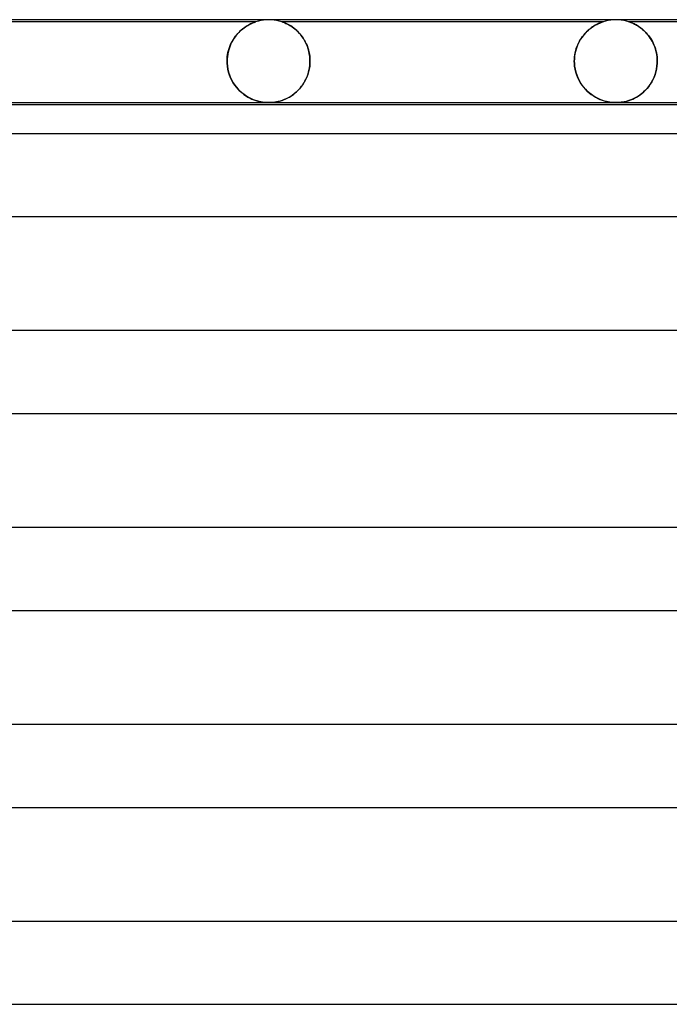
# Model space of a CAD drawing. Header units: millimetres. Extents: x -258 to 258, y -2 to 190.
# Tile 39 of 41: x 122 to 153, y 142 to 190. Entities that reach past the tile are written whole.
import ezdxf

# ---------------------------------------------------------------- set-up
doc = ezdxf.new("R2010")
doc.units = ezdxf.units.MM
doc.layers.add('HIDDEN', color=7, linetype='Continuous')
doc.layers.add('THICK', color=7, linetype='Continuous')

msp = doc.modelspace()

# ---------------------------------------------------------------- linework, layer by layer
at = {"layer": 'HIDDEN'}
for p, q in [((134, 190), (133.873, 189.996)), ((134.127, 189.996), (134, 190)), ((150.75, 190), (150.623, 189.996)), ((150.877, 189.996), (150.75, 190)), ((133.376, 189.9), (117.874, 189.9)), ((132.729, 189.548), (132.668, 189.497)), ((132.688, 189.514), (132.75, 189.565)), ((132.789, 189.595), (132.729, 189.548)), ((132.75, 189.565), (132.81, 189.611)), ((132.848, 189.638), (132.789, 189.595)), ((132.81, 189.611), (132.87, 189.652)), ((132.906, 189.676), (132.848, 189.638)), ((132.87, 189.652), (132.928, 189.69)), ((132.962, 189.711), (132.906, 189.676)), ((132.928, 189.69), (132.985, 189.724)), ((133.016, 189.742), (132.962, 189.711)), ((132.985, 189.724), (133.039, 189.755)), ((133.067, 189.77), (133.016, 189.742)), ((133.039, 189.755), (133.09, 189.782)), ((133.115, 189.794), (133.067, 189.77)), ((133.09, 189.782), (133.138, 189.805)), ((133.162, 189.816), (133.115, 189.794)), ((133.138, 189.805), (133.183, 189.826)), ((133.206, 189.836), (133.162, 189.816)), ((133.183, 189.826), (133.223, 189.843)), ((133.247, 189.853), (133.206, 189.836)), ((133.223, 189.843), (133.261, 189.859)), ((133.283, 189.867), (133.247, 189.853)), ((133.261, 189.859), (133.297, 189.872)), ((133.314, 189.879), (133.283, 189.867)), ((133.297, 189.872), (133.328, 189.884)), ((133.34, 189.888), (133.314, 189.879)), ((133.328, 189.884), (133.353, 189.893)), ((133.359, 189.895), (133.34, 189.888)), ((133.353, 189.893), (133.37, 189.898)), ((133.371, 189.899), (133.359, 189.895)), ((133.37, 189.898), (133.376, 189.9)), ((133.376, 189.9), (133.371, 189.899)), ((133.497, 189.936), (133.376, 189.9)), ((133.621, 189.964), (133.497, 189.936)), ((133.747, 189.984), (133.621, 189.964)), ((133.873, 189.996), (133.747, 189.984)), ((134.253, 189.984), (134.127, 189.996)), ((134.379, 189.964), (134.253, 189.984)), ((134.503, 189.936), (134.379, 189.964)), ((134.624, 189.9), (134.503, 189.936)), ((134.628, 189.899), (134.624, 189.9)), ((134.624, 189.9), (134.627, 189.899)), ((150.126, 189.9), (134.624, 189.9)), ((134.627, 189.899), (134.635, 189.896)), ((134.638, 189.896), (134.628, 189.899)), ((134.635, 189.896), (134.65, 189.892)), ((134.656, 189.89), (134.638, 189.896)), ((134.65, 189.892), (134.671, 189.884)), ((134.681, 189.88), (134.656, 189.89)), ((134.671, 189.884), (134.7, 189.874)), ((134.716, 189.867), (134.681, 189.88)), ((134.7, 189.874), (134.736, 189.86)), ((134.759, 189.85), (134.716, 189.867)), ((134.736, 189.86), (134.776, 189.843)), ((134.809, 189.829), (134.759, 189.85)), ((134.776, 189.843), (134.82, 189.824)), ((134.864, 189.803), (134.809, 189.829)), ((134.82, 189.824), (134.866, 189.802)), ((134.925, 189.772), (134.864, 189.803)), ((134.866, 189.802), (134.913, 189.779)), ((134.913, 189.779), (134.963, 189.751)), ((134.989, 189.737), (134.925, 189.772)), ((134.963, 189.751), (135.017, 189.721)), ((135.057, 189.696), (134.989, 189.737)), ((135.017, 189.721), (135.072, 189.686)), ((135.127, 189.65), (135.057, 189.696)), ((135.072, 189.686), (135.13, 189.648)), ((135.199, 189.598), (135.127, 189.65)), ((135.13, 189.648), (135.189, 189.605)), ((135.189, 189.605), (135.249, 189.558)), ((135.271, 189.54), (135.199, 189.598)), ((135.249, 189.558), (135.311, 189.506)), ((135.341, 189.478), (135.271, 189.54)), ((149.478, 189.547), (149.411, 189.49)), ((149.423, 189.501), (149.484, 189.552)), ((149.546, 189.6), (149.478, 189.547)), ((149.484, 189.552), (149.544, 189.598)), ((149.544, 189.598), (149.604, 189.641)), ((149.613, 189.648), (149.546, 189.6)), ((149.604, 189.641), (149.662, 189.68)), ((149.679, 189.691), (149.613, 189.648)), ((149.662, 189.68), (149.718, 189.714)), ((149.742, 189.728), (149.679, 189.691)), ((149.718, 189.714), (149.772, 189.746)), ((149.802, 189.762), (149.742, 189.728)), ((149.772, 189.746), (149.824, 189.773)), ((149.858, 189.791), (149.802, 189.762)), ((149.824, 189.773), (149.873, 189.798)), ((149.91, 189.815), (149.858, 189.791)), ((149.873, 189.798), (149.918, 189.819)), ((149.957, 189.837), (149.91, 189.815)), ((149.918, 189.819), (149.96, 189.838)), ((150.005, 189.856), (149.957, 189.837)), ((149.96, 189.838), (149.999, 189.854)), ((149.999, 189.854), (150.037, 189.869)), ((150.051, 189.874), (150.005, 189.856)), ((150.037, 189.869), (150.072, 189.881)), ((150.09, 189.888), (150.051, 189.874)), ((150.072, 189.881), (150.1, 189.891)), ((150.116, 189.897), (150.09, 189.888)), ((150.1, 189.891), (150.119, 189.898)), ((150.126, 189.9), (150.116, 189.897)), ((150.119, 189.898), (150.126, 189.9)), ((150.247, 189.936), (150.126, 189.9)), ((150.371, 189.964), (150.247, 189.936)), ((150.497, 189.984), (150.371, 189.964)), ((150.623, 189.996), (150.497, 189.984)), ((151.003, 189.984), (150.877, 189.996)), ((151.129, 189.964), (151.003, 189.984)), ((151.253, 189.936), (151.129, 189.964)), ((151.374, 189.9), (151.253, 189.936)), ((151.381, 189.898), (151.374, 189.9)), ((151.374, 189.9), (151.382, 189.898)), ((164.876, 189.9), (151.374, 189.9)), ((151.4, 189.891), (151.381, 189.898)), ((151.382, 189.898), (151.402, 189.891)), ((151.428, 189.882), (151.4, 189.891)), ((151.402, 189.891), (151.433, 189.879)), ((151.462, 189.869), (151.428, 189.882)), ((151.433, 189.879), (151.471, 189.865)), ((151.499, 189.854), (151.462, 189.869)), ((151.471, 189.865), (151.512, 189.849)), ((151.537, 189.838), (151.499, 189.854)), ((151.512, 189.849), (151.552, 189.832)), ((151.579, 189.82), (151.537, 189.838)), ((151.552, 189.832), (151.595, 189.812)), ((151.623, 189.798), (151.579, 189.82)), ((151.595, 189.812), (151.641, 189.79)), ((151.672, 189.774), (151.623, 189.798)), ((151.641, 189.79), (151.691, 189.764)), ((151.723, 189.746), (151.672, 189.774)), ((151.691, 189.764), (151.743, 189.735)), ((151.776, 189.715), (151.723, 189.746)), ((151.743, 189.735), (151.798, 189.702)), ((151.832, 189.68), (151.776, 189.715)), ((151.798, 189.702), (151.855, 189.665)), ((151.889, 189.641), (151.832, 189.68)), ((151.855, 189.665), (151.913, 189.624)), ((151.948, 189.599), (151.889, 189.641)), ((151.913, 189.624), (151.972, 189.58)), ((152.007, 189.552), (151.948, 189.599)), ((151.972, 189.58), (152.031, 189.532)), ((152.067, 189.501), (152.007, 189.552)), ((152.031, 189.532), (152.089, 189.481)), ((132.241, 188.971), (132.289, 189.052)), ((132.316, 189.095), (132.265, 189.013)), ((132.289, 189.052), (132.34, 189.129)), ((132.371, 189.172), (132.316, 189.095)), ((132.34, 189.129), (132.393, 189.203)), ((132.427, 189.246), (132.371, 189.172)), ((132.393, 189.203), (132.449, 189.272)), ((132.486, 189.315), (132.427, 189.246)), ((132.449, 189.272), (132.507, 189.339)), ((132.546, 189.38), (132.486, 189.315)), ((132.507, 189.339), (132.566, 189.401)), ((132.607, 189.441), (132.546, 189.38)), ((132.566, 189.401), (132.627, 189.46)), ((132.668, 189.497), (132.607, 189.441)), ((132.627, 189.46), (132.688, 189.514)), ((135.311, 189.506), (135.372, 189.45)), ((135.411, 189.411), (135.341, 189.478)), ((135.372, 189.45), (135.433, 189.388)), ((135.478, 189.339), (135.411, 189.411)), ((135.433, 189.388), (135.493, 189.323)), ((135.543, 189.262), (135.478, 189.339)), ((135.493, 189.323), (135.551, 189.253)), ((135.606, 189.18), (135.543, 189.262)), ((135.551, 189.253), (135.607, 189.179)), ((135.665, 189.094), (135.606, 189.18)), ((135.607, 189.179), (135.66, 189.101)), ((135.66, 189.101), (135.711, 189.019)), ((135.721, 189.002), (135.665, 189.094)), ((149.042, 189.056), (148.99, 188.968)), ((149.031, 189.038), (149.081, 189.115)), ((149.098, 189.139), (149.042, 189.056)), ((149.081, 189.115), (149.133, 189.188)), ((149.156, 189.218), (149.098, 189.139)), ((149.133, 189.188), (149.188, 189.258)), ((149.217, 189.293), (149.156, 189.218)), ((149.188, 189.258), (149.245, 189.324)), ((149.281, 189.363), (149.217, 189.293)), ((149.245, 189.324), (149.303, 189.387)), ((149.345, 189.429), (149.281, 189.363)), ((149.303, 189.387), (149.363, 189.446)), ((149.411, 189.49), (149.345, 189.429)), ((149.363, 189.446), (149.423, 189.501)), ((152.127, 189.445), (152.067, 189.501)), ((152.089, 189.481), (152.146, 189.427)), ((152.186, 189.386), (152.127, 189.445)), ((152.146, 189.427), (152.202, 189.369)), ((152.243, 189.324), (152.186, 189.386)), ((152.202, 189.369), (152.257, 189.307)), ((152.298, 189.257), (152.243, 189.324)), ((152.257, 189.307), (152.31, 189.243)), ((152.352, 189.187), (152.298, 189.257)), ((152.31, 189.243), (152.361, 189.174)), ((152.403, 189.114), (152.352, 189.187)), ((152.361, 189.174), (152.41, 189.103)), ((152.451, 189.037), (152.403, 189.114)), ((152.41, 189.103), (152.457, 189.027)), ((132.054, 188.516), (132.083, 188.613)), ((132.094, 188.646), (132.062, 188.545)), ((132.083, 188.613), (132.117, 188.707)), ((132.131, 188.743), (132.094, 188.646)), ((132.117, 188.707), (132.154, 188.798)), ((132.172, 188.837), (132.131, 188.743)), ((132.154, 188.798), (132.196, 188.886)), ((132.217, 188.927), (132.172, 188.837)), ((132.196, 188.886), (132.241, 188.971)), ((132.265, 189.013), (132.217, 188.927)), ((135.711, 189.019), (135.758, 188.933)), ((135.772, 188.906), (135.721, 189.002)), ((135.758, 188.933), (135.802, 188.843)), ((135.819, 188.805), (135.772, 188.906)), ((135.802, 188.843), (135.843, 188.748)), ((135.861, 188.7), (135.819, 188.805)), ((135.843, 188.748), (135.879, 188.65)), ((135.898, 188.59), (135.861, 188.7)), ((135.879, 188.65), (135.91, 188.548)), ((135.929, 188.477), (135.898, 188.59)), ((148.803, 188.507), (148.831, 188.603)), ((148.857, 188.677), (148.822, 188.572)), ((148.831, 188.603), (148.864, 188.696)), ((148.897, 188.778), (148.857, 188.677)), ((148.864, 188.696), (148.9, 188.787)), ((148.941, 188.875), (148.897, 188.778)), ((148.9, 188.787), (148.941, 188.874)), ((148.99, 188.968), (148.941, 188.875)), ((148.941, 188.874), (148.984, 188.958)), ((148.984, 188.958), (149.031, 189.038)), ((152.497, 188.956), (152.451, 189.037)), ((152.457, 189.027), (152.501, 188.949)), ((152.54, 188.872), (152.497, 188.956)), ((152.501, 188.949), (152.543, 188.866)), ((152.579, 188.785), (152.54, 188.872)), ((152.543, 188.866), (152.581, 188.781)), ((152.614, 188.695), (152.579, 188.785)), ((152.581, 188.781), (152.616, 188.692)), ((152.646, 188.602), (152.614, 188.695)), ((152.616, 188.692), (152.647, 188.599)), ((152.673, 188.506), (152.646, 188.602)), ((152.647, 188.599), (152.674, 188.504)), ((131.988, 188.112), (131.985, 188)), ((131.985, 188), (131.988, 188.105)), ((131.998, 188.224), (131.988, 188.112)), ((131.988, 188.105), (131.996, 188.21)), ((131.996, 188.21), (132.01, 188.313)), ((132.014, 188.334), (131.998, 188.224)), ((132.01, 188.313), (132.029, 188.416)), ((132.035, 188.441), (132.014, 188.334)), ((132.029, 188.416), (132.054, 188.516)), ((132.062, 188.545), (132.035, 188.441)), ((135.91, 188.548), (135.937, 188.443)), ((135.953, 188.361), (135.929, 188.477)), ((135.937, 188.443), (135.958, 188.335)), ((135.971, 188.242), (135.953, 188.361)), ((135.958, 188.335), (135.973, 188.225)), ((135.982, 188.122), (135.971, 188.242)), ((135.973, 188.225), (135.982, 188.113)), ((135.985, 188), (135.982, 188.122)), ((135.982, 188.113), (135.985, 188)), ((148.74, 188.118), (148.737, 188)), ((148.737, 188), (148.739, 188.103)), ((148.739, 188.103), (148.748, 188.206)), ((148.751, 188.235), (148.74, 188.118)), ((148.748, 188.206), (148.761, 188.308)), ((148.768, 188.35), (148.751, 188.235)), ((148.761, 188.308), (148.78, 188.409)), ((148.792, 188.462), (148.768, 188.35)), ((148.78, 188.409), (148.803, 188.507)), ((148.822, 188.572), (148.792, 188.462)), ((152.696, 188.407), (152.673, 188.506)), ((152.674, 188.504), (152.696, 188.407)), ((152.714, 188.307), (152.696, 188.407)), ((152.696, 188.407), (152.714, 188.307)), ((152.727, 188.206), (152.714, 188.307)), ((152.714, 188.307), (152.727, 188.206)), ((152.734, 188.103), (152.727, 188.206)), ((152.727, 188.206), (152.734, 188.104)), ((152.734, 188.104), (152.737, 188)), ((152.737, 188), (152.734, 188.103)), ((131.985, 188), (131.985, 187.983)), ((131.985, 187.983), (131.985, 188)), ((131.985, 187.983), (131.985, 187.967)), ((131.985, 187.967), (131.985, 187.983)), ((131.985, 187.967), (131.985, 187.95)), ((131.985, 187.95), (131.985, 187.967)), ((131.985, 187.95), (131.986, 187.933)), ((131.986, 187.933), (131.985, 187.95)), ((131.986, 187.933), (131.987, 187.917)), ((131.987, 187.917), (131.986, 187.933)), ((131.987, 187.917), (131.987, 187.9)), ((131.987, 187.9), (131.987, 187.917)), ((132, 187.752), (131.987, 187.9)), ((131.987, 187.9), (132, 187.755)), ((132, 187.755), (132.023, 187.611)), ((132.024, 187.607), (132, 187.752)), ((135.943, 187.59), (135.962, 187.692)), ((135.971, 187.76), (135.949, 187.621)), ((135.962, 187.692), (135.975, 187.795)), ((135.983, 187.9), (135.971, 187.76)), ((135.975, 187.795), (135.983, 187.9)), ((135.983, 187.9), (135.984, 187.917)), ((135.984, 187.917), (135.983, 187.9)), ((135.984, 187.933), (135.985, 187.95)), ((135.985, 187.95), (135.984, 187.933)), ((135.984, 187.917), (135.984, 187.933)), ((135.984, 187.933), (135.984, 187.917)), ((135.985, 187.983), (135.985, 188)), ((135.985, 188), (135.985, 187.983)), ((135.985, 187.967), (135.985, 187.983)), ((135.985, 187.983), (135.985, 187.967)), ((135.985, 187.95), (135.985, 187.967)), ((135.985, 187.967), (135.985, 187.95)), ((148.737, 188), (148.737, 187.983)), ((148.737, 187.983), (148.737, 188)), ((148.737, 187.983), (148.737, 187.967)), ((148.737, 187.967), (148.737, 187.983)), ((148.737, 187.967), (148.737, 187.95)), ((148.737, 187.95), (148.737, 187.967)), ((148.737, 187.95), (148.738, 187.933)), ((148.738, 187.933), (148.737, 187.95)), ((148.738, 187.933), (148.738, 187.917)), ((148.738, 187.917), (148.738, 187.933)), ((148.738, 187.917), (148.739, 187.9)), ((148.739, 187.9), (148.738, 187.917)), ((148.739, 187.9), (148.752, 187.755)), ((148.752, 187.751), (148.739, 187.9)), ((148.752, 187.755), (148.775, 187.612)), ((148.776, 187.606), (148.752, 187.751)), ((152.702, 187.626), (152.672, 187.492)), ((152.701, 187.619), (152.722, 187.758)), ((152.723, 187.762), (152.702, 187.626)), ((152.722, 187.758), (152.734, 187.9)), ((152.734, 187.9), (152.723, 187.762)), ((152.735, 187.917), (152.734, 187.9)), ((152.734, 187.9), (152.735, 187.917)), ((152.736, 187.933), (152.735, 187.917)), ((152.735, 187.917), (152.736, 187.933)), ((152.737, 187.967), (152.736, 187.95)), ((152.736, 187.95), (152.737, 187.967)), ((152.736, 187.95), (152.736, 187.933)), ((152.736, 187.933), (152.736, 187.95)), ((152.737, 188), (152.737, 187.983)), ((152.737, 187.983), (152.737, 188)), ((152.737, 187.983), (152.737, 187.967)), ((152.737, 187.967), (152.737, 187.983)), ((132.023, 187.611), (132.057, 187.47)), ((132.058, 187.467), (132.024, 187.607)), ((132.057, 187.47), (132.1, 187.334)), ((132.102, 187.33), (132.058, 187.467)), ((132.1, 187.334), (132.152, 187.203)), ((132.154, 187.199), (132.102, 187.33)), ((132.152, 187.203), (132.213, 187.078)), ((132.215, 187.074), (132.154, 187.199)), ((135.83, 187.224), (135.774, 187.101)), ((135.78, 187.113), (135.821, 187.202)), ((135.821, 187.202), (135.858, 187.295)), ((135.878, 187.352), (135.83, 187.224)), ((135.858, 187.295), (135.891, 187.39)), ((135.918, 187.485), (135.878, 187.352)), ((135.891, 187.39), (135.92, 187.489)), ((135.949, 187.621), (135.918, 187.485)), ((135.92, 187.489), (135.943, 187.59)), ((148.775, 187.612), (148.808, 187.473)), ((148.81, 187.464), (148.776, 187.606)), ((148.808, 187.473), (148.851, 187.336)), ((148.854, 187.327), (148.81, 187.464)), ((148.851, 187.336), (148.903, 187.205)), ((148.907, 187.196), (148.854, 187.327)), ((148.903, 187.205), (148.963, 187.08)), ((148.968, 187.071), (148.907, 187.196)), ((152.527, 187.104), (152.582, 187.225)), ((152.586, 187.235), (152.532, 187.114)), ((152.582, 187.225), (152.63, 187.352)), ((152.633, 187.361), (152.586, 187.235)), ((152.63, 187.352), (152.67, 187.483)), ((152.672, 187.492), (152.633, 187.361)), ((152.67, 187.483), (152.701, 187.619)), ((132.213, 187.078), (132.281, 186.959)), ((132.282, 186.957), (132.215, 187.074)), ((132.281, 186.959), (132.355, 186.847)), ((132.356, 186.846), (132.282, 186.957)), ((132.355, 186.847), (132.436, 186.741)), ((132.435, 186.742), (132.356, 186.846)), ((132.519, 186.646), (132.435, 186.742)), ((132.436, 186.741), (132.522, 186.643)), ((135.465, 186.648), (135.525, 186.717)), ((135.567, 186.77), (135.486, 186.672)), ((135.525, 186.717), (135.582, 186.789)), ((135.642, 186.874), (135.567, 186.77)), ((135.582, 186.789), (135.636, 186.865)), ((135.636, 186.865), (135.687, 186.944)), ((135.711, 186.985), (135.642, 186.874)), ((135.687, 186.944), (135.735, 187.027)), ((135.774, 187.101), (135.711, 186.985)), ((135.735, 187.027), (135.78, 187.113)), ((148.963, 187.08), (149.031, 186.961)), ((149.035, 186.953), (148.968, 187.071)), ((149.031, 186.961), (149.105, 186.849)), ((149.109, 186.842), (149.035, 186.953)), ((149.105, 186.849), (149.185, 186.743)), ((149.189, 186.739), (149.109, 186.842)), ((149.185, 186.743), (149.271, 186.645)), ((149.273, 186.643), (149.189, 186.739)), ((152.166, 186.595), (152.247, 186.683)), ((152.251, 186.688), (152.168, 186.597)), ((152.247, 186.683), (152.325, 186.779)), ((152.33, 186.785), (152.251, 186.688)), ((152.325, 186.779), (152.398, 186.881)), ((152.403, 186.889), (152.33, 186.785)), ((152.398, 186.881), (152.465, 186.989)), ((152.471, 186.999), (152.403, 186.889)), ((152.465, 186.989), (152.527, 187.104)), ((152.532, 187.114), (152.471, 186.999)), ((132.606, 186.558), (132.519, 186.646)), ((132.522, 186.643), (132.612, 186.552)), ((132.696, 186.477), (132.606, 186.558)), ((132.612, 186.552), (132.705, 186.469)), ((132.788, 186.404), (132.696, 186.477)), ((132.705, 186.469), (132.801, 186.395)), ((132.881, 186.338), (132.788, 186.404)), ((132.801, 186.395), (132.897, 186.328)), ((132.976, 186.279), (132.881, 186.338)), ((132.897, 186.328), (132.994, 186.269)), ((133.07, 186.227), (132.976, 186.279)), ((132.994, 186.269), (133.091, 186.217)), ((133.165, 186.181), (133.07, 186.227)), ((133.091, 186.217), (133.186, 186.171)), ((134.929, 186.231), (134.832, 186.183)), ((134.852, 186.193), (134.923, 186.228)), ((134.923, 186.228), (134.994, 186.267)), ((135.026, 186.286), (134.929, 186.231)), ((134.994, 186.267), (135.065, 186.311)), ((135.122, 186.349), (135.026, 186.286)), ((135.065, 186.311), (135.136, 186.358)), ((135.218, 186.419), (135.122, 186.349)), ((135.136, 186.358), (135.206, 186.409)), ((135.206, 186.409), (135.273, 186.464)), ((135.312, 186.497), (135.218, 186.419)), ((135.273, 186.464), (135.339, 186.522)), ((135.401, 186.581), (135.312, 186.497)), ((135.339, 186.522), (135.403, 186.583)), ((135.486, 186.672), (135.401, 186.581)), ((135.403, 186.583), (135.465, 186.648)), ((149.271, 186.645), (149.362, 186.553)), ((149.36, 186.555), (149.273, 186.643)), ((149.45, 186.474), (149.36, 186.555)), ((149.362, 186.553), (149.457, 186.468)), ((149.542, 186.401), (149.45, 186.474)), ((149.457, 186.468), (149.557, 186.391)), ((149.636, 186.336), (149.542, 186.401)), ((149.557, 186.391), (149.659, 186.32)), ((149.73, 186.277), (149.636, 186.336)), ((149.659, 186.32), (149.763, 186.258)), ((149.825, 186.225), (149.73, 186.277)), ((149.763, 186.258), (149.867, 186.204)), ((149.919, 186.179), (149.825, 186.225)), ((149.867, 186.204), (149.971, 186.157)), ((151.553, 186.17), (151.642, 186.212)), ((151.703, 186.244), (151.607, 186.195)), ((151.642, 186.212), (151.731, 186.26)), ((151.799, 186.3), (151.703, 186.244)), ((151.731, 186.26), (151.82, 186.314)), ((151.894, 186.364), (151.799, 186.3)), ((151.82, 186.314), (151.909, 186.374)), ((151.989, 186.435), (151.894, 186.364)), ((151.909, 186.374), (151.997, 186.441)), ((152.08, 186.513), (151.989, 186.435)), ((151.997, 186.441), (152.083, 186.515)), ((152.168, 186.597), (152.08, 186.513)), ((152.083, 186.515), (152.166, 186.595)), ((133.258, 186.141), (133.165, 186.181)), ((133.186, 186.171), (133.281, 186.133)), ((133.351, 186.107), (133.258, 186.141)), ((133.281, 186.133), (133.375, 186.099)), ((133.443, 186.078), (133.351, 186.107)), ((133.375, 186.099), (133.47, 186.071)), ((133.533, 186.055), (133.443, 186.078)), ((133.47, 186.071), (133.565, 186.047)), ((133.621, 186.036), (133.533, 186.055)), ((133.565, 186.047), (133.659, 186.029)), ((133.701, 186.022), (133.621, 186.036)), ((133.659, 186.029), (133.751, 186.015)), ((133.772, 186.013), (133.701, 186.022)), ((133.751, 186.015), (133.839, 186.006)), ((133.834, 186.007), (133.772, 186.013)), ((133.89, 186.003), (133.834, 186.007)), ((133.839, 186.006), (133.922, 186.001)), ((133.944, 186.001), (133.89, 186.003)), ((133.922, 186.001), (134.002, 186)), ((133.998, 186), (133.944, 186.001)), ((134.051, 186.001), (133.998, 186)), ((134.002, 186), (134.079, 186.002)), ((134.105, 186.003), (134.051, 186.001)), ((134.079, 186.002), (134.154, 186.006)), ((134.16, 186.007), (134.105, 186.003)), ((134.154, 186.006), (134.229, 186.013)), ((134.223, 186.012), (134.16, 186.007)), ((134.293, 186.022), (134.223, 186.012)), ((134.229, 186.013), (134.302, 186.023)), ((134.371, 186.035), (134.293, 186.022)), ((134.302, 186.023), (134.374, 186.036)), ((134.457, 186.053), (134.371, 186.035)), ((134.374, 186.036), (134.444, 186.05)), ((134.444, 186.05), (134.511, 186.067)), ((134.548, 186.077), (134.457, 186.053)), ((134.511, 186.067), (134.577, 186.086)), ((134.641, 186.106), (134.548, 186.077)), ((134.577, 186.086), (134.644, 186.108)), ((134.736, 186.142), (134.641, 186.106)), ((134.644, 186.108), (134.713, 186.132)), ((134.713, 186.132), (134.782, 186.161)), ((134.832, 186.183), (134.736, 186.142)), ((134.782, 186.161), (134.852, 186.193)), ((150.013, 186.14), (149.919, 186.179)), ((149.971, 186.157), (150.073, 186.117)), ((150.106, 186.106), (150.013, 186.14)), ((150.073, 186.117), (150.173, 186.084)), ((150.197, 186.077), (150.106, 186.106)), ((150.173, 186.084), (150.27, 186.058)), ((150.287, 186.054), (150.197, 186.077)), ((150.27, 186.058), (150.364, 186.037)), ((150.374, 186.035), (150.287, 186.054)), ((150.364, 186.037), (150.447, 186.023)), ((150.454, 186.022), (150.374, 186.035)), ((150.447, 186.023), (150.521, 186.013)), ((150.524, 186.012), (150.454, 186.022)), ((150.521, 186.013), (150.585, 186.007)), ((150.586, 186.007), (150.524, 186.012)), ((150.585, 186.007), (150.641, 186.003)), ((150.641, 186.003), (150.586, 186.007)), ((150.641, 186.003), (150.696, 186.001)), ((150.695, 186.001), (150.641, 186.003)), ((150.749, 186), (150.695, 186.001)), ((150.696, 186.001), (150.75, 186)), ((150.75, 186), (150.804, 186.001)), ((150.82, 186.001), (150.767, 186)), ((150.804, 186.001), (150.858, 186.003)), ((150.874, 186.004), (150.82, 186.001)), ((150.858, 186.003), (150.914, 186.007)), ((150.931, 186.008), (150.874, 186.004)), ((150.914, 186.007), (150.976, 186.013)), ((150.995, 186.015), (150.931, 186.008)), ((150.976, 186.013), (151.045, 186.022)), ((151.067, 186.025), (150.995, 186.015)), ((151.045, 186.022), (151.122, 186.035)), ((151.147, 186.04), (151.067, 186.025)), ((151.122, 186.035), (151.206, 186.053)), ((151.234, 186.06), (151.147, 186.04)), ((151.206, 186.053), (151.291, 186.075)), ((151.325, 186.085), (151.234, 186.06)), ((151.291, 186.075), (151.378, 186.102)), ((151.417, 186.116), (151.325, 186.085)), ((151.378, 186.102), (151.465, 186.133)), ((151.512, 186.152), (151.417, 186.116)), ((151.465, 186.133), (151.553, 186.17)), ((151.607, 186.195), (151.512, 186.152))]:
    msp.add_line(p, q, dxfattribs=at)
at = {"layer": 'THICK'}
for p, q in [((165.5, 190), (-165.5, 190)), ((2, 186), (165.488, 186)), ((163.461, 185.9), (33.5, 185.9)), ((150.753, 186), (150.75, 186)), ((150.756, 186), (150.753, 186)), ((150.759, 186), (150.756, 186)), ((150.761, 186), (150.759, 186)), ((150.764, 186), (150.761, 186)), ((150.767, 186), (150.764, 186)), ((166.866, 184.5), (1.759, 184.5)), ((2, 180.5), (166.863, 180.5)), ((169.241, 175), (1.785, 175)), ((2, 171), (169.238, 171)), ((171.615, 165.5), (1.809, 165.5)), ((2, 161.5), (171.613, 161.5)), ((173.99, 156), (1.832, 156)), ((2, 152), (173.989, 152)), ((176.365, 146.5), (1.853, 146.5)), ((2, 142.5), (176.364, 142.5))]:
    msp.add_line(p, q, dxfattribs=at)

doc.saveas('drawing.dxf')
